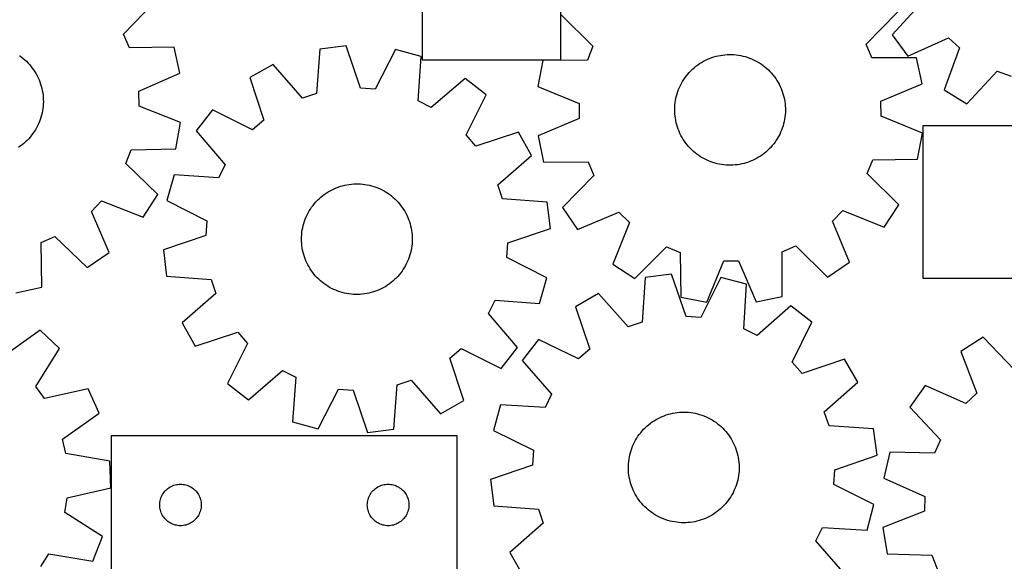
# Model space of a CAD drawing. Header units: millimetres. Extents: x 7 to 1243, y 7 to 1490.
# Tile 12 of 24: x 552 to 978, y 740 to 975. Entities that reach past the tile are written whole.
import ezdxf

# ---------------------------------------------------------------- set-up
doc = ezdxf.new("R2010")
doc.units = ezdxf.units.MM
doc.layers.add('CUT', color=7, linetype='CONTINUOUS', true_color=0x000000)

msp = doc.modelspace()

# ---------------------------------------------------------------- linework, layer by layer
at = {"layer": 'CUT'}
for p, q in [((786.189448, 957.466864), (786.189448, 1107.466864)), ((726.189448, 1062.466864), (726.189448, 957.466864)), ((596.658706, 968.535715), (610.080224, 982.510881)), ((943.057035, 982.586707), (929.938465, 968.326779)), ((918.615411, 964.227659), (932.165275, 978.078421)), ((786.403032, 976.980433), (800.160015, 963.335366)), ((599.21849, 962.637394), (596.658706, 968.535715)), ((929.938465, 968.326779), (936.709468, 958.986598)), ((936.709468, 958.986598), (954.342304, 967.019375)), ((954.342304, 967.019375), (959.059267, 962.649828)), ((618.59311, 962.895266), (599.21849, 962.637394)), ((621.033003, 951.619966), (618.59311, 962.895266)), ((681.789503, 962.162824), (680.308, 942.843208)), ((693.238241, 963.581231), (681.789503, 962.162824)), ((699.389675, 945.207274), (693.238241, 963.581231)), ((714.564365, 962.019816), (705.802338, 944.737764)), ((725.68442, 958.949011), (714.564365, 962.019816)), ((800.160015, 963.335366), (797.744242, 957.376614)), ((921.120676, 958.305975), (918.615411, 964.227659)), ((959.059267, 962.649828), (952.396327, 944.455113)), ((551.503079, 959.311219), (552.298459, 958.740198)), ((552.298459, 958.740198), (553.069886, 958.137209)), ((553.069886, 958.137209), (553.816076, 957.503257)), ((553.816076, 957.503257), (554.535787, 956.839396)), ((554.535787, 956.839396), (555.227821, 956.146732)), ((555.227821, 956.146732), (555.891027, 955.426417)), ((724.336196, 939.619636), (725.68442, 958.949011)), ((726.189448, 957.466864), (786.189448, 957.466864)), ((778.369074, 957.163846), (776.203751, 945.832613)), ((797.744242, 957.376614), (778.369074, 957.163846)), ((846.407655, 955.818728), (847.236437, 956.340087)), ((847.236437, 956.340087), (848.085795, 956.827208)), ((848.085795, 956.827208), (848.954314, 957.279279)), ((848.954314, 957.279279), (849.840551, 957.695549)), ((849.840551, 957.695549), (850.743029, 958.075324)), ((850.743029, 958.075324), (851.660246, 958.417971)), ((851.660246, 958.417971), (852.590676, 958.722922)), ((852.590676, 958.722922), (853.53277, 958.989668)), ((853.53277, 958.989668), (854.484961, 959.217766)), ((854.484961, 959.217766), (855.445663, 959.406835)), ((855.445663, 959.406835), (856.413277, 959.556561)), ((856.413277, 959.556561), (857.386193, 959.666694)), ((857.386193, 959.666694), (858.362792, 959.737053)), ((858.362792, 959.737053), (859.341447, 959.767518)), ((859.341447, 959.767518), (860.320531, 959.758041)), ((860.320531, 959.758041), (861.298414, 959.708635)), ((861.298414, 959.708635), (862.273467, 959.619385)), ((862.273467, 959.619385), (863.244069, 959.490437)), ((863.244069, 959.490437), (864.208604, 959.322008)), ((864.208604, 959.322008), (865.165465, 959.114376)), ((865.165465, 959.114376), (866.113062, 958.867889)), ((866.113062, 958.867889), (867.049816, 958.582955)), ((867.049816, 958.582955), (867.974168, 958.26005)), ((867.974168, 958.26005), (868.88458, 957.89971)), ((868.88458, 957.89971), (869.779537, 957.502536)), ((869.779537, 957.502536), (870.657549, 957.069188)), ((870.657549, 957.069188), (871.517155, 956.600388)), ((871.517155, 956.600388), (872.356923, 956.096916)), ((940.496851, 958.385111), (921.120676, 958.305975)), ((942.832629, 947.087783), (940.496851, 958.385111)), ((555.891027, 955.426417), (556.5243, 954.67965)), ((556.5243, 954.67965), (557.126586, 953.907674)), ((557.126586, 953.907674), (557.696883, 953.111775)), ((557.696883, 953.111775), (558.234242, 952.293276)), ((558.234242, 952.293276), (558.737769, 951.45354)), ((661.489205, 955.444229), (651.454752, 949.75255)), ((674.203798, 940.822959), (661.489205, 955.444229)), ((841.293296, 951.290215), (841.941623, 952.023951)), ((841.941623, 952.023951), (842.619338, 952.730631)), ((842.619338, 952.730631), (843.325313, 953.409081)), ((843.325313, 953.409081), (844.058374, 954.05817)), ((844.058374, 954.05817), (844.8173, 954.676819)), ((844.8173, 954.676819), (845.600829, 955.263997)), ((845.600829, 955.263997), (846.407655, 955.818728)), ((872.356923, 956.096916), (873.175457, 955.559611)), ((873.175457, 955.559611), (873.971394, 954.989365)), ((873.971394, 954.989365), (874.743408, 954.387129)), ((874.743408, 954.387129), (875.490216, 953.753904)), ((875.490216, 953.753904), (876.210574, 953.090746)), ((876.210574, 953.090746), (876.903284, 952.398757)), ((876.903284, 952.398757), (877.567191, 951.679089)), ((962.226251, 938.417062), (975.442857, 952.586174)), ((975.442857, 952.586174), (981.472916, 950.354342)), ((558.737769, 951.45354), (559.206625, 950.593965)), ((559.206625, 950.593965), (559.64003, 949.715981)), ((559.64003, 949.715981), (560.037262, 948.82105)), ((560.037262, 948.82105), (560.397661, 947.910661)), ((560.397661, 947.910661), (560.720626, 946.98633)), ((603.285072, 943.844788), (621.033003, 951.619966)), ((651.454752, 949.75255), (657.479319, 931.336605)), ((744.789663, 949.345297), (730.08105, 936.731846)), ((753.888108, 942.252782), (744.789663, 949.345297)), ((838.528449, 947.259916), (839.014686, 948.10978)), ((839.014686, 948.10978), (839.535184, 948.939103)), ((839.535184, 948.939103), (840.089075, 949.746507)), ((840.089075, 949.746507), (840.675437, 950.530645)), ((840.675437, 950.530645), (841.293296, 951.290215)), ((877.567191, 951.679089), (878.201192, 950.93294)), ((878.201192, 950.93294), (878.804231, 950.161552)), ((878.804231, 950.161552), (879.375304, 949.366209)), ((879.375304, 949.366209), (879.913461, 948.548235)), ((879.913461, 948.548235), (880.417807, 947.70899)), ((880.417807, 947.70899), (880.8875, 946.849873)), ((560.720626, 946.98633), (561.005621, 946.049595)), ((561.005621, 946.049595), (561.25217, 945.102014)), ((561.25217, 945.102014), (561.459864, 944.145166)), ((561.459864, 944.145166), (561.628356, 943.180643)), ((603.392815, 937.415863), (603.285072, 943.844788)), ((705.802338, 944.737764), (699.389675, 945.207274)), ((776.203751, 945.832613), (794.135286, 938.490784)), ((836.637422, 942.753065), (836.941405, 943.683812)), ((836.941405, 943.683812), (837.283098, 944.601385)), ((837.283098, 944.601385), (837.661934, 945.504257)), ((837.661934, 945.504257), (838.077282, 946.390926)), ((838.077282, 946.390926), (838.528449, 947.259916)), ((880.8875, 946.849873), (881.321761, 945.972312)), ((881.321761, 945.972312), (881.719866, 945.077769)), ((881.719866, 945.077769), (882.081153, 944.167732)), ((882.081153, 944.167732), (882.405019, 943.243716)), ((925.01373, 939.476656), (942.832629, 947.087783)), ((952.396327, 944.455113), (962.226251, 938.417062)), ((561.628356, 943.180643), (561.757367, 942.210049)), ((561.757367, 942.210049), (561.846681, 941.235001)), ((561.846681, 941.235001), (561.89615, 940.257122)), ((561.905691, 939.278039), (561.875289, 938.299381)), ((561.89615, 940.257122), (561.905691, 939.278039)), ((680.308, 942.843208), (674.203798, 940.822959)), ((730.08105, 936.731846), (724.336196, 939.619636)), ((745.245479, 924.910712), (753.888108, 942.252782)), ((835.80776, 938.929599), (835.95648, 939.897368)), ((835.95648, 939.897368), (836.144549, 940.858266)), ((836.144549, 940.858266), (836.371656, 941.810694)), ((836.371656, 941.810694), (836.637422, 942.753065)), ((882.405019, 943.243716), (882.690927, 942.307259)), ((882.690927, 942.307259), (882.9384, 941.359919)), ((882.9384, 941.359919), (883.147027, 940.403274)), ((883.147027, 940.403274), (883.31646, 939.438915)), ((883.31646, 939.438915), (883.446417, 938.468448)), ((925.062163, 933.04701), (925.01373, 939.476656)), ((561.545261, 935.382231), (561.356254, 934.421517)), ((561.694924, 936.349855), (561.545261, 935.382231)), ((561.804994, 937.322778), (561.694924, 936.349855)), ((561.875289, 938.299381), (561.804994, 937.322778)), ((621.391313, 930.239759), (603.392815, 937.415863)), ((635.270817, 935.776789), (628.178303, 926.678344)), ((652.612888, 927.134161), (635.270817, 935.776789)), ((794.135286, 938.490784), (794.183719, 932.061138)), ((835.599849, 936.001211), (835.629296, 936.979897)), ((835.610345, 935.022137), (835.599849, 936.001211)), ((835.660767, 934.044306), (835.610345, 935.022137)), ((835.629296, 936.979897), (835.698639, 937.956569)), ((835.698639, 937.956569), (835.80776, 938.929599)), ((883.446417, 938.468448), (883.536681, 937.493488)), ((883.536681, 937.493488), (883.587104, 936.515658)), ((883.5976, 935.536584), (883.568152, 934.557897)), ((883.587104, 936.515658), (883.5976, 935.536584)), ((560.214055, 930.67951), (559.834339, 929.777007)), ((560.556644, 931.59675), (560.214055, 930.67951)), ((560.861534, 932.5272), (560.556644, 931.59675)), ((561.128219, 933.469311), (560.861534, 932.5272)), ((561.356254, 934.421517), (561.128219, 933.469311)), ((657.479319, 931.336605), (652.612888, 927.134161)), ((794.183719, 932.061138), (776.36482, 924.450011)), ((835.751032, 933.069346), (835.660767, 934.044306)), ((835.880989, 932.098879), (835.751032, 933.069346)), ((836.050422, 931.13452), (835.880989, 932.098879)), ((836.259049, 930.177875), (836.050422, 931.13452)), ((883.052899, 930.679528), (882.825793, 929.727101)), ((883.240969, 931.640426), (883.052899, 930.679528)), ((883.389688, 932.608196), (883.240969, 931.640426)), ((883.49881, 933.581226), (883.389688, 932.608196)), ((883.568152, 934.557897), (883.49881, 933.581226)), ((942.993698, 925.705182), (925.062163, 933.04701)), ((557.957741, 926.34399), (557.403063, 925.537127)), ((558.479047, 927.172805), (557.957741, 926.34399)), ((558.966113, 928.022195), (558.479047, 927.172805)), ((559.418128, 928.890744), (558.966113, 928.022195)), ((559.834339, 929.777007), (559.418128, 928.890744)), ((619.330609, 918.889034), (621.391313, 930.239759)), ((628.178303, 926.678344), (640.791754, 911.969732)), ((836.506522, 929.230536), (836.259049, 930.177875)), ((836.79243, 928.294079), (836.506522, 929.230536)), ((837.116296, 927.370063), (836.79243, 928.294079)), ((837.477583, 926.460026), (837.116296, 927.370063)), ((837.875688, 925.565482), (837.477583, 926.460026)), ((881.91435, 926.93641), (881.535515, 926.033537)), ((882.256044, 927.853983), (881.91435, 926.93641)), ((882.560027, 928.78473), (882.256044, 927.853983)), ((882.825793, 929.727101), (882.560027, 928.78473)), ((1051.221629, 928.789617), (943.221629, 928.789617)), ((943.221629, 928.789617), (943.221629, 862.789617)), ((554.869892, 922.555471), (554.163255, 921.87771)), ((555.548295, 923.261491), (554.869892, 922.555471)), ((556.197337, 923.994594), (555.548295, 923.261491)), ((556.815936, 924.75356), (556.197337, 923.994594)), ((557.403063, 925.537127), (556.815936, 924.75356)), ((749.447923, 920.04428), (745.245479, 924.910712)), ((767.863868, 926.068847), (749.447923, 920.04428)), ((773.555547, 916.034394), (767.863868, 926.068847)), ((776.36482, 924.450011), (778.700598, 913.152684)), ((838.309948, 924.687922), (837.875688, 925.565482)), ((838.779642, 923.828804), (838.309948, 924.687922)), ((839.283987, 922.98956), (838.779642, 923.828804)), ((839.822145, 922.171586), (839.283987, 922.98956)), ((840.393218, 921.376242), (839.822145, 922.171586)), ((879.662265, 922.598691), (879.108374, 921.791288)), ((880.182762, 923.428015), (879.662265, 922.598691)), ((880.669, 924.277879), (880.182762, 923.428015)), ((881.120167, 925.146868), (880.669, 924.277879)), ((881.535515, 926.033537), (881.120167, 925.146868)), ((940.828375, 914.373948), (942.993698, 925.705182)), ((551.885932, 920.025014), (551.078564, 919.471071)), ((552.670032, 920.611428), (551.885932, 920.025014)), ((553.429561, 921.229336), (552.670032, 920.611428)), ((554.163255, 921.87771), (553.429561, 921.229336)), ((597.597526, 912.516762), (599.958228, 918.497546)), ((599.958228, 918.497546), (619.330609, 918.889034)), ((840.996257, 920.604855), (840.393218, 921.376242)), ((841.630257, 919.858706), (840.996257, 920.604855)), ((842.294165, 919.139038), (841.630257, 919.858706)), ((842.986874, 918.447049), (842.294165, 919.139038)), ((843.707232, 917.78389), (842.986874, 918.447049)), ((844.45404, 917.150666), (843.707232, 917.78389)), ((875.872136, 918.128714), (875.139075, 917.479624)), ((876.578111, 918.807163), (875.872136, 918.128714)), ((877.255826, 919.513844), (876.578111, 918.807163)), ((877.904153, 920.24758), (877.255826, 919.513844)), ((878.522011, 921.007149), (877.904153, 920.24758)), ((879.108374, 921.791288), (878.522011, 921.007149)), ((758.934277, 903.319801), (773.555547, 916.034394)), ((845.226055, 916.54843), (844.45404, 917.150666)), ((846.021992, 915.978184), (845.226055, 916.54843)), ((846.840526, 915.440878), (846.021992, 915.978184)), ((847.680294, 914.937406), (846.840526, 915.440878)), ((848.5399, 914.468606), (847.680294, 914.937406)), ((849.417912, 914.035259), (848.5399, 914.468606)), ((850.312868, 913.638084), (849.417912, 914.035259)), ((851.223281, 913.277745), (850.312868, 913.638084)), ((868.45442, 913.462471), (867.537203, 913.119823)), ((869.356898, 913.842246), (868.45442, 913.462471)), ((870.243134, 914.258515), (869.356898, 913.842246)), ((871.111654, 914.710587), (870.243134, 914.258515)), ((871.961012, 915.197707), (871.111654, 914.710587)), ((872.789794, 915.719067), (871.961012, 915.197707)), ((873.59662, 916.273798), (872.789794, 915.719067)), ((874.380149, 916.860976), (873.59662, 916.273798)), ((875.139075, 917.479624), (874.380149, 916.860976)), ((919.037434, 908.202429), (921.453207, 914.161181)), ((921.453207, 914.161181), (940.828375, 914.373948)), ((611.479794, 898.999179), (597.597526, 912.516762)), ((640.791754, 911.969732), (637.903963, 906.224878)), ((778.700598, 913.152684), (798.076773, 913.23182)), ((798.076773, 913.23182), (800.582038, 907.310136)), ((852.147633, 912.954839), (851.223281, 913.277745)), ((853.084387, 912.669906), (852.147633, 912.954839)), ((854.031983, 912.423418), (853.084387, 912.669906)), ((854.988845, 912.215787), (854.031983, 912.423418)), ((855.95338, 912.047357), (854.988845, 912.215787)), ((856.923981, 911.91841), (855.95338, 912.047357)), ((857.899035, 911.829159), (856.923981, 911.91841)), ((858.876917, 911.779754), (857.899035, 911.829159)), ((859.856001, 911.770276), (858.876917, 911.779754)), ((860.834657, 911.800742), (859.856001, 911.770276)), ((861.811256, 911.8711), (860.834657, 911.800742)), ((862.784172, 911.981234), (861.811256, 911.8711)), ((863.751786, 912.13096), (862.784172, 911.981234)), ((864.712488, 912.320029), (863.751786, 912.13096)), ((865.664678, 912.548126), (864.712488, 912.320029)), ((866.606773, 912.814872), (865.664678, 912.548126)), ((867.537203, 913.119823), (866.606773, 912.814872)), ((618.574589, 907.573102), (615.503784, 896.453047)), ((637.903963, 906.224878), (618.574589, 907.573102)), ((800.582038, 907.310136), (787.032174, 893.459374)), ((932.794416, 894.557362), (919.037434, 908.202429)), ((685.330296, 900.201769), (686.176676, 900.694046)), ((686.176676, 900.694046), (687.04243, 901.151391)), ((687.04243, 901.151391), (687.926118, 901.573042)), ((687.926118, 901.573042), (688.82627, 901.958298)), ((688.82627, 901.958298), (689.741387, 902.306518)), ((689.741387, 902.306518), (690.669945, 902.617121)), ((690.669945, 902.617121), (691.6104, 902.889592)), ((691.6104, 902.889592), (692.561185, 903.123476)), ((692.561185, 903.123476), (693.52072, 903.318384)), ((693.52072, 903.318384), (694.487405, 903.473992)), ((694.487405, 903.473992), (695.459634, 903.59004)), ((695.459634, 903.59004), (696.435786, 903.666336)), ((696.435786, 903.666336), (697.414239, 903.702753)), ((697.414239, 903.702753), (698.393362, 903.69923)), ((698.393362, 903.69923), (699.371527, 903.655772)), ((699.371527, 903.655772), (700.347105, 903.572453)), ((700.347105, 903.572453), (701.318473, 903.449411)), ((701.318473, 903.449411), (702.284014, 903.28685)), ((702.284014, 903.28685), (703.242121, 903.085042)), ((703.242121, 903.085042), (704.191199, 902.844322)), ((704.191199, 902.844322), (705.129668, 902.56509)), ((705.129668, 902.56509), (706.055967, 902.247812)), ((706.055967, 902.247812), (706.968554, 901.893016)), ((706.968554, 901.893016), (707.86591, 901.501292)), ((707.86591, 901.501292), (708.746541, 901.073292)), ((708.746541, 901.073292), (709.608982, 900.609728)), ((760.954526, 897.215599), (758.934277, 903.319801)), ((605.232218, 889.301074), (611.479794, 898.999179)), ((615.503784, 896.453047), (632.785835, 887.69102)), ((680.061828, 895.853511), (680.735233, 896.564301)), ((680.735233, 896.564301), (681.437069, 897.247031)), ((681.437069, 897.247031), (682.166169, 897.900566)), ((682.166169, 897.900566), (682.921319, 898.523819)), ((682.921319, 898.523819), (683.701262, 899.115751)), ((683.701262, 899.115751), (684.5047, 899.675378)), ((684.5047, 899.675378), (685.330296, 900.201769)), ((709.608982, 900.609728), (710.451797, 900.111373)), ((710.451797, 900.111373), (711.273583, 899.579055)), ((711.273583, 899.579055), (712.072973, 899.01366)), ((712.072973, 899.01366), (712.848636, 898.41613)), ((712.848636, 898.41613), (713.599281, 897.787459)), ((713.599281, 897.787459), (714.323659, 897.128694)), ((714.323659, 897.128694), (715.020563, 896.44093)), ((715.020563, 896.44093), (715.688835, 895.725313)), ((780.274142, 895.734096), (760.954526, 897.215599)), ((582.714904, 891.730753), (587.184655, 896.352875)), ((587.184655, 896.352875), (605.232218, 889.301074)), ((677.15875, 891.921613), (677.674194, 892.754086)), ((677.674194, 892.754086), (678.223165, 893.564843)), ((678.223165, 893.564843), (678.804748, 894.352534)), ((678.804748, 894.352534), (679.417976, 895.115846)), ((679.417976, 895.115846), (680.061828, 895.853511)), ((715.688835, 895.725313), (716.327362, 894.983034)), ((716.327362, 894.983034), (716.935081, 894.215328)), ((716.935081, 894.215328), (717.510981, 893.423472)), ((717.510981, 893.423472), (718.054102, 892.608786)), ((718.054102, 892.608786), (718.563542, 891.772624)), ((781.692549, 884.285359), (780.274142, 895.734096)), ((787.032174, 893.459374), (793.513451, 883.915868)), ((903.963701, 887.554592), (908.4759, 892.135285)), ((908.4759, 892.135285), (926.457644, 884.9173)), ((926.457644, 884.9173), (932.794416, 894.557362)), ((590.367492, 873.929621), (582.714904, 891.730753)), ((675.112424, 887.483118), (675.448531, 888.402752)), ((675.448531, 888.402752), (675.821869, 889.307912)), ((675.821869, 889.307912), (676.231816, 890.19709)), ((676.231816, 890.19709), (676.677691, 891.068807)), ((676.677691, 891.068807), (677.15875, 891.921613)), ((718.563542, 891.772624), (719.038452, 890.916379)), ((719.038452, 890.916379), (719.478042, 890.041476)), ((719.478042, 890.041476), (719.881579, 889.14937)), ((719.881579, 889.14937), (720.248394, 888.241547)), ((720.248394, 888.241547), (720.577874, 887.319518)), ((793.513451, 883.915868), (811.384419, 891.403921)), ((811.384419, 891.403921), (815.965112, 886.891722)), ((632.785835, 887.69102), (632.316325, 881.278357)), ((674.007713, 882.722099), (674.150544, 883.690755)), ((674.150544, 883.690755), (674.332766, 884.652779)), ((674.332766, 884.652779), (674.554077, 885.606569)), ((674.554077, 885.606569), (674.814107, 886.55054)), ((674.814107, 886.55054), (675.112424, 887.483118)), ((720.577874, 887.319518), (720.869471, 886.384817)), ((720.869471, 886.384817), (721.122701, 885.439)), ((721.122701, 885.439), (721.337142, 884.483641)), ((721.337142, 884.483641), (721.512436, 883.52033)), ((763.318593, 878.133924), (781.692549, 884.285359)), ((815.965112, 886.891722), (808.747127, 868.909978)), ((911.451754, 869.683624), (903.963701, 887.554592)), ((561.010692, 878.222318), (566.909014, 880.782102)), ((566.909014, 880.782102), (580.88418, 867.360584)), ((632.316325, 881.278357), (613.942369, 875.126922)), ((673.817614, 879.7925), (673.841109, 880.771348)), ((673.834064, 878.813509), (673.817614, 879.7925)), ((673.841109, 880.771348), (673.904511, 881.748423)), ((673.904511, 881.748423), (674.007713, 882.722099)), ((721.512436, 883.52033), (721.648293, 882.550672)), ((721.648293, 882.550672), (721.744485, 881.576278)), ((721.744485, 881.576278), (721.800853, 880.598772)), ((721.817303, 879.619781), (721.793808, 878.640933)), ((721.800853, 880.598772), (721.817303, 879.619781)), ((561.268564, 858.847698), (561.010692, 878.222318)), ((613.942369, 875.126922), (615.360775, 863.678185)), ((673.890433, 877.836003), (673.834064, 878.813509)), ((673.986625, 876.861609), (673.890433, 877.836003)), ((674.122481, 875.891951), (673.986625, 876.861609)), ((674.297776, 874.92864), (674.122481, 875.891951)), ((721.484373, 875.721526), (721.302151, 874.759502)), ((721.627205, 876.690182), (721.484373, 875.721526)), ((721.730407, 877.663858), (721.627205, 876.690182)), ((721.793808, 878.640933), (721.730407, 877.663858)), ((762.849083, 871.721261), (763.318593, 878.133924)), ((818.387189, 862.573205), (832.032256, 876.330188)), ((832.032256, 876.330188), (837.991008, 873.914415)), ((882.135802, 874.246946), (888.057486, 876.752211)), ((888.057486, 876.752211), (901.908248, 863.202347)), ((580.88418, 867.360584), (590.367492, 873.929621)), ((674.512216, 873.973281), (674.297776, 874.92864)), ((674.765446, 873.027464), (674.512216, 873.973281)), ((675.057044, 872.092763), (674.765446, 873.027464)), ((675.386524, 871.170734), (675.057044, 872.092763)), ((675.753338, 870.262911), (675.386524, 871.170734)), ((720.186387, 871.009529), (719.813049, 870.104369)), ((720.522494, 871.929163), (720.186387, 871.009529)), ((720.820811, 872.861741), (720.522494, 871.929163)), ((721.080841, 873.805712), (720.820811, 872.861741)), ((721.302151, 874.759502), (721.080841, 873.805712)), ((780.131134, 862.959234), (762.849083, 871.721261)), ((837.991008, 873.914415), (838.203776, 854.539247)), ((882.214938, 854.870771), (882.135802, 874.246946)), ((676.156876, 869.370806), (675.753338, 870.262911)), ((676.596466, 868.495902), (676.156876, 869.370806)), ((677.071375, 867.639657), (676.596466, 868.495902)), ((677.580815, 866.803495), (677.071375, 867.639657)), ((678.123937, 865.988809), (677.580815, 866.803495)), ((717.960723, 866.658195), (717.411753, 865.847438)), ((718.476167, 867.490668), (717.960723, 866.658195)), ((718.957227, 868.343474), (718.476167, 867.490668)), ((719.403102, 869.215191), (718.957227, 868.343474)), ((719.813049, 870.104369), (719.403102, 869.215191)), ((808.747127, 868.909978), (818.387189, 862.573205)), ((849.535009, 852.373924), (856.876838, 870.305459)), ((856.876838, 870.305459), (863.306483, 870.353892)), ((863.306483, 870.353892), (870.917611, 852.534993)), ((901.908248, 863.202347), (911.451754, 869.683624)), ((615.360775, 863.678185), (634.680391, 862.196682)), ((678.699836, 865.196953), (678.123937, 865.988809)), ((679.307555, 864.429247), (678.699836, 865.196953)), ((679.946082, 863.686968), (679.307555, 864.429247)), ((680.614354, 862.971351), (679.946082, 863.686968)), ((681.311259, 862.283587), (680.614354, 862.971351)), ((682.035637, 861.624822), (681.311259, 862.283587)), ((714.899685, 862.84798), (714.197848, 862.16525)), ((715.573089, 863.55877), (714.899685, 862.84798)), ((716.216941, 864.296435), (715.573089, 863.55877)), ((716.83017, 865.059747), (716.216941, 864.296435)), ((717.411753, 865.847438), (716.83017, 865.059747)), ((777.060329, 851.839179), (780.131134, 862.959234)), ((822.830337, 863.014879), (821.507345, 843.683761)), ((834.267055, 864.527141), (822.830337, 863.014879)), ((840.568988, 846.204258), (834.267055, 864.527141)), ((855.60527, 863.140697), (846.985286, 845.787361)), ((866.750138, 860.161203), (855.60527, 863.140697)), ((943.221629, 862.789617), (1051.221629, 862.789617)), ((549.993264, 856.407805), (561.268564, 858.847698)), ((634.680391, 862.196682), (636.700641, 856.09248)), ((682.786282, 860.996151), (682.035637, 861.624822)), ((683.561945, 860.398621), (682.786282, 860.996151)), ((684.361335, 859.833226), (683.561945, 860.398621)), ((685.183121, 859.300908), (684.361335, 859.833226)), ((686.025936, 858.802553), (685.183121, 859.300908)), ((686.888376, 858.338989), (686.025936, 858.802553)), ((687.769008, 857.910989), (686.888376, 858.338989)), ((708.592487, 858.26089), (707.708799, 857.839239)), ((709.458242, 858.718235), (708.592487, 858.26089)), ((710.304621, 859.210512), (709.458242, 858.718235)), ((711.130217, 859.736903), (710.304621, 859.210512)), ((711.933655, 860.29653), (711.130217, 859.736903)), ((712.713598, 860.888462), (711.933655, 860.29653)), ((713.468748, 861.511715), (712.713598, 860.888462)), ((714.197848, 862.16525), (713.468748, 861.511715)), ((865.5605, 840.821421), (866.750138, 860.161203)), ((636.700641, 856.09248), (622.079371, 843.377887)), ((688.666363, 857.519265), (687.769008, 857.910989)), ((689.57895, 857.164469), (688.666363, 857.519265)), ((690.505249, 856.847191), (689.57895, 857.164469)), ((691.443719, 856.567959), (690.505249, 856.847191)), ((692.392797, 856.327239), (691.443719, 856.567959)), ((693.350903, 856.125431), (692.392797, 856.327239)), ((694.316444, 855.96287), (693.350903, 856.125431)), ((695.287812, 855.839828), (694.316444, 855.96287)), ((696.26339, 855.756509), (695.287812, 855.839828)), ((697.241555, 855.713051), (696.26339, 855.756509)), ((698.220679, 855.709528), (697.241555, 855.713051)), ((699.199131, 855.745945), (698.220679, 855.709528)), ((700.175284, 855.822241), (699.199131, 855.745945)), ((701.147512, 855.938289), (700.175284, 855.822241)), ((702.114198, 856.093897), (701.147512, 855.938289)), ((703.073732, 856.288805), (702.114198, 856.093897)), ((704.024518, 856.522689), (703.073732, 856.288805)), ((704.964973, 856.79516), (704.024518, 856.522689)), ((705.893531, 857.105763), (704.964973, 856.79516)), ((706.808647, 857.453983), (705.893531, 857.105763)), ((707.708799, 857.839239), (706.808647, 857.453983)), ((802.585829, 856.130005), (792.598396, 850.356214)), ((815.419919, 841.613513), (802.585829, 856.130005)), ((838.203776, 854.539247), (849.535009, 852.373924)), ((870.917611, 852.534993), (882.214938, 854.870771)), ((754.843164, 847.442549), (757.730955, 853.187403)), ((757.730955, 853.187403), (777.060329, 851.839179)), ((792.598396, 850.356214), (798.77381, 831.990303)), ((885.933508, 850.714515), (871.328847, 837.980847)), ((895.08982, 843.696865), (885.933508, 850.714515)), ((767.456615, 832.733937), (754.843164, 847.442549)), ((846.985286, 845.787361), (840.568988, 846.204258)), ((622.079371, 843.377887), (627.77105, 833.343434)), ((821.507345, 843.683761), (815.419919, 841.613513)), ((886.589724, 826.284491), (895.08982, 843.696865)), ((560.578653, 840.168609), (544.735754, 829.013119)), ((568.960361, 832.241917), (560.578653, 840.168609)), ((627.77105, 833.343434), (646.186994, 839.368001)), ((646.186994, 839.368001), (650.389438, 834.501569)), ((871.328847, 837.980847), (865.5605, 840.821421)), ((969.346777, 837.165659), (959.603164, 830.989295)), ((982.7623, 823.184738), (969.346777, 837.165659)), ((650.389438, 834.501569), (641.74681, 817.159499)), ((760.3641, 823.635492), (767.456615, 832.733937)), ((776.529637, 836.248182), (769.511986, 827.091869)), ((793.942011, 827.748085), (776.529637, 836.248182)), ((558.705593, 815.801657), (568.960361, 832.241917)), ((738.155599, 828.075676), (743.02203, 832.27812)), ((743.02203, 832.27812), (760.3641, 823.635492)), ((798.77381, 831.990303), (793.942011, 827.748085)), ((959.603164, 830.989295), (966.522566, 812.890558)), ((744.180166, 809.659731), (738.155599, 828.075676)), ((769.511986, 827.091869), (782.245654, 812.487208)), ((890.831941, 821.452692), (886.589724, 826.284491)), ((909.197852, 827.628105), (890.831941, 821.452692)), ((914.971643, 817.640673), (909.197852, 827.628105)), ((650.845255, 810.066984), (665.553867, 822.680435)), ((665.553867, 822.680435), (671.298722, 819.792645)), ((671.298722, 819.792645), (669.950497, 800.46327)), ((562.425529, 810.557159), (558.705593, 815.801657)), ((641.74681, 817.159499), (650.845255, 810.066984)), ((713.845414, 797.249457), (715.326917, 816.569073)), ((715.326917, 816.569073), (721.431119, 818.589322)), ((721.431119, 818.589322), (734.145712, 803.968052)), ((900.455151, 804.806583), (914.971643, 817.640673)), ((944.12323, 816.237575), (937.484897, 806.80264)), ((961.867824, 808.454786), (944.12323, 816.237575)), ((581.331481, 814.800673), (562.425529, 810.557159)), ((586.041755, 804.269824), (581.331481, 814.800673)), ((681.070552, 797.392465), (689.832579, 814.674517)), ((689.832579, 814.674517), (696.245243, 814.205007)), ((696.245243, 814.205007), (702.396677, 795.83105)), ((782.245654, 812.487208), (779.405081, 806.718861)), ((966.522566, 812.890558), (961.867824, 808.454786)), ((734.145712, 803.968052), (744.180166, 809.659731)), ((760.065298, 807.908499), (757.085804, 796.763631)), ((779.405081, 806.718861), (760.065298, 807.908499)), ((937.484897, 806.80264), (950.803677, 792.729527)), ((570.27617, 793.005334), (586.041755, 804.269824)), ((829.242029, 802.373619), (830.134939, 802.775374)), ((830.134939, 802.775374), (831.043493, 803.140374)), ((831.043493, 803.140374), (831.966179, 803.468011)), ((831.966179, 803.468011), (832.90146, 803.757741)), ((832.90146, 803.757741), (833.847781, 804.009081)), ((833.847781, 804.009081), (834.803567, 804.221612)), ((834.803567, 804.221612), (835.767225, 804.394982)), ((835.767225, 804.394982), (836.737154, 804.528901)), ((836.737154, 804.528901), (837.711737, 804.623146)), ((837.711737, 804.623146), (838.689354, 804.677561)), ((838.689354, 804.677561), (839.668376, 804.692056)), ((839.668376, 804.692056), (840.647175, 804.666605)), ((840.647175, 804.666605), (841.624122, 804.601252)), ((841.624122, 804.601252), (842.597589, 804.496105)), ((842.597589, 804.496105), (843.565958, 804.351339)), ((843.565958, 804.351339), (844.527616, 804.167195)), ((844.527616, 804.167195), (845.480963, 803.943979)), ((845.480963, 803.943979), (846.424411, 803.682064)), ((846.424411, 803.682064), (847.356392, 803.381885)), ((847.356392, 803.381885), (848.275353, 803.043941)), ((848.275353, 803.043941), (849.179765, 802.668795)), ((849.179765, 802.668795), (850.068122, 802.257072)), ((902.525399, 798.719156), (900.455151, 804.806583)), ((669.950497, 800.46327), (681.070552, 797.392465)), ((822.833682, 797.928935), (823.550633, 798.595776)), ((823.550633, 798.595776), (824.294186, 799.232818)), ((824.294186, 799.232818), (825.063105, 799.839002)), ((825.063105, 799.839002), (825.856109, 800.413319)), ((825.856109, 800.413319), (826.671879, 800.954812)), ((826.671879, 800.954812), (827.509057, 801.46258)), ((827.509057, 801.46258), (828.366249, 801.935778)), ((828.366249, 801.935778), (829.242029, 802.373619)), ((850.068122, 802.257072), (850.938947, 801.809457)), ((850.938947, 801.809457), (851.79079, 801.326695)), ((851.79079, 801.326695), (852.622232, 800.809589)), ((852.622232, 800.809589), (853.43189, 800.259)), ((853.43189, 800.259), (854.218417, 799.675844)), ((854.218417, 799.675844), (854.980504, 799.061092)), ((854.980504, 799.061092), (855.716881, 798.415767)), ((855.716881, 798.415767), (856.426323, 797.740944)), ((921.856517, 797.396165), (902.525399, 798.719156)), ((591.355948, 794.422423), (591.355948, 614.422423)), ((741.355948, 794.422423), (591.355948, 794.422423)), ((702.396677, 795.83105), (713.845414, 797.249457)), ((741.355948, 734.422423), (741.355948, 794.422423)), ((757.085804, 796.763631), (774.439141, 788.143648)), ((819.154119, 793.36751), (819.688078, 794.188231)), ((819.688078, 794.188231), (820.255068, 794.98649)), ((820.255068, 794.98649), (820.854147, 795.760957)), ((820.854147, 795.760957), (821.484316, 796.510345)), ((821.484316, 796.510345), (822.144527, 797.233405)), ((822.144527, 797.233405), (822.833682, 797.928935)), ((856.426323, 797.740944), (857.10765, 797.037745)), ((857.10765, 797.037745), (857.759728, 796.307341)), ((857.759728, 796.307341), (858.38147, 795.550948)), ((858.38147, 795.550948), (858.971843, 794.769823)), ((858.971843, 794.769823), (859.529864, 793.965269)), ((859.529864, 793.965269), (860.054604, 793.138623)), ((923.36878, 785.959446), (921.856517, 797.396165)), ((571.70596, 786.736491), (570.27617, 793.005334)), ((817.008902, 788.975958), (817.365521, 789.887834)), ((817.365521, 789.887834), (817.759037, 790.784405)), ((817.759037, 790.784405), (818.188795, 791.664179)), ((818.188795, 791.664179), (818.654081, 792.525692)), ((818.654081, 792.525692), (819.154119, 793.36751)), ((860.054604, 793.138623), (860.545189, 792.291262)), ((860.545189, 792.291262), (861.000804, 791.424595)), ((861.000804, 791.424595), (861.420689, 790.540066)), ((861.420689, 790.540066), (861.804146, 789.639147)), ((950.803677, 792.729527), (948.200753, 786.850116)), ((590.796704, 783.421992), (571.70596, 786.736491)), ((774.439141, 788.143648), (774.022244, 781.727349)), ((815.96233, 785.206088), (816.166052, 786.163789)), ((816.166052, 786.163789), (816.408668, 787.112384)), ((816.408668, 787.112384), (816.689774, 788.050294)), ((816.689774, 788.050294), (817.008902, 788.975958)), ((861.804146, 789.639147), (862.150537, 788.723337)), ((862.150537, 788.723337), (862.459284, 787.79416)), ((862.459284, 787.79416), (862.729875, 786.853162)), ((862.729875, 786.853162), (862.961859, 785.901911)), ((862.961859, 785.901911), (863.15485, 784.94199)), ((905.045896, 779.657514), (923.36878, 785.959446)), ((928.828541, 787.249913), (926.306115, 775.99279)), ((948.200753, 786.850116), (928.828541, 787.249913)), ((591.118449, 771.890212), (590.796704, 783.421992)), ((774.022244, 781.727349), (755.69936, 775.425417)), ((815.5367, 780.337153), (815.542179, 781.316267)), ((815.542179, 781.316267), (815.58759, 782.294343)), ((815.58759, 782.294343), (815.672858, 783.269753)), ((815.672858, 783.269753), (815.797841, 784.240873)), ((815.797841, 784.240873), (815.96233, 785.206088)), ((863.15485, 784.94199), (863.308526, 783.974995)), ((863.308526, 783.974995), (863.422632, 783.002537)), ((863.422632, 783.002537), (863.496978, 782.026234)), ((863.496978, 782.026234), (863.53144, 781.04771)), ((815.571162, 779.35863), (815.5367, 780.337153)), ((815.645508, 778.382326), (815.571162, 779.35863)), ((815.759614, 777.409868), (815.645508, 778.382326)), ((815.91329, 776.442874), (815.759614, 777.409868)), ((863.270299, 777.14399), (863.10581, 776.178775)), ((863.395281, 778.11511), (863.270299, 777.14399)), ((863.480549, 779.09052), (863.395281, 778.11511)), ((863.525961, 780.068596), (863.480549, 779.09052)), ((863.53144, 781.04771), (863.525961, 780.068596)), ((904.628999, 773.241215), (905.045896, 779.657514)), ((617.37535, 772.494277), (617.911797, 772.737338)), ((617.911797, 772.737338), (618.462993, 772.944794)), ((618.462993, 772.944794), (619.026577, 773.115755)), ((619.026577, 773.115755), (619.600135, 773.24949)), ((619.600135, 773.24949), (620.181213, 773.345426)), ((620.181213, 773.345426), (620.76732, 773.403153)), ((620.76732, 773.403153), (621.355948, 773.422423)), ((621.355948, 773.422423), (621.944576, 773.403153)), ((621.944576, 773.403153), (622.530684, 773.345426)), ((622.530684, 773.345426), (623.111761, 773.24949)), ((623.111761, 773.24949), (623.68532, 773.115755)), ((623.68532, 773.115755), (624.248903, 772.944794)), ((624.248903, 772.944794), (624.800099, 772.737338)), ((624.800099, 772.737338), (625.336546, 772.494277)), ((707.37535, 772.494277), (707.911797, 772.737338)), ((707.911797, 772.737338), (708.462993, 772.944794)), ((708.462993, 772.944794), (709.026577, 773.115755)), ((709.026577, 773.115755), (709.600135, 773.24949)), ((709.600135, 773.24949), (710.181213, 773.345426)), ((710.181213, 773.345426), (710.76732, 773.403153)), ((710.76732, 773.403153), (711.355948, 773.422423)), ((711.355948, 773.422423), (711.944576, 773.403153)), ((711.944576, 773.403153), (712.530684, 773.345426)), ((712.530684, 773.345426), (713.111761, 773.24949)), ((713.111761, 773.24949), (713.68532, 773.115755)), ((713.68532, 773.115755), (714.248903, 772.944794)), ((714.248903, 772.944794), (714.800099, 772.737338)), ((714.800099, 772.737338), (715.336546, 772.494277)), ((755.69936, 775.425417), (757.211623, 763.988699)), ((816.10628, 775.482952), (815.91329, 776.442874)), ((816.338264, 774.531701), (816.10628, 775.482952)), ((816.608855, 773.590704), (816.338264, 774.531701)), ((816.917603, 772.661527), (816.608855, 773.590704)), ((817.263994, 771.745716), (816.917603, 772.661527)), ((862.378366, 773.334569), (862.059238, 772.408906)), ((862.659472, 774.272479), (862.378366, 773.334569)), ((862.902087, 775.221074), (862.659472, 774.272479)), ((863.10581, 776.178775), (862.902087, 775.221074)), ((921.982336, 764.621232), (904.628999, 773.241215)), ((926.306115, 775.99279), (943.996611, 768.087805)), ((572.242214, 767.516409), (591.118449, 771.890212)), ((613.041032, 767.866574), (613.284094, 768.403021)), ((613.284094, 768.403021), (613.56172, 768.922423)), ((613.56172, 768.922423), (613.872722, 769.422555)), ((613.872722, 769.422555), (614.215768, 769.901276)), ((614.215768, 769.901276), (614.58939, 770.356535)), ((614.58939, 770.356535), (614.991987, 770.786384)), ((614.991987, 770.786384), (615.421836, 771.188981)), ((615.421836, 771.188981), (615.877095, 771.562603)), ((615.877095, 771.562603), (616.355816, 771.905649)), ((616.355816, 771.905649), (616.855948, 772.216651)), ((616.855948, 772.216651), (617.37535, 772.494277)), ((625.336546, 772.494277), (625.855948, 772.216651)), ((625.855948, 772.216651), (626.35608, 771.905649)), ((626.35608, 771.905649), (626.834801, 771.562603)), ((626.834801, 771.562603), (627.290061, 771.188981)), ((627.290061, 771.188981), (627.719909, 770.786384)), ((627.719909, 770.786384), (628.122507, 770.356535)), ((628.122507, 770.356535), (628.496128, 769.901276)), ((628.496128, 769.901276), (628.839175, 769.422555)), ((628.839175, 769.422555), (629.150177, 768.922423)), ((629.150177, 768.922423), (629.427803, 768.403021)), ((629.427803, 768.403021), (629.670864, 767.866574)), ((703.041032, 767.866574), (703.284094, 768.403021)), ((703.284094, 768.403021), (703.56172, 768.922423)), ((703.56172, 768.922423), (703.872722, 769.422555)), ((703.872722, 769.422555), (704.215768, 769.901276)), ((704.215768, 769.901276), (704.58939, 770.356535)), ((704.58939, 770.356535), (704.991987, 770.786384)), ((704.991987, 770.786384), (705.421836, 771.188981)), ((705.421836, 771.188981), (705.877095, 771.562603)), ((705.877095, 771.562603), (706.355816, 771.905649)), ((706.355816, 771.905649), (706.855948, 772.216651)), ((706.855948, 772.216651), (707.37535, 772.494277)), ((715.336546, 772.494277), (715.855948, 772.216651)), ((715.855948, 772.216651), (716.35608, 771.905649)), ((716.35608, 771.905649), (716.834801, 771.562603)), ((716.834801, 771.562603), (717.290061, 771.188981)), ((717.290061, 771.188981), (717.719909, 770.786384)), ((717.719909, 770.786384), (718.122507, 770.356535)), ((718.122507, 770.356535), (718.496128, 769.901276)), ((718.496128, 769.901276), (718.839175, 769.422555)), ((718.839175, 769.422555), (719.150177, 768.922423)), ((719.150177, 768.922423), (719.427803, 768.403021)), ((719.427803, 768.403021), (719.670864, 767.866574)), ((817.647451, 770.844797), (817.263994, 771.745716)), ((818.067336, 769.960268), (817.647451, 770.844797)), ((818.522951, 769.093601), (818.067336, 769.960268)), ((819.013536, 768.24624), (818.522951, 769.093601)), ((860.414059, 768.859171), (859.914021, 768.017353)), ((860.879345, 769.720684), (860.414059, 768.859171)), ((861.309103, 770.600458), (860.879345, 769.720684)), ((861.702619, 771.497029), (861.309103, 770.600458)), ((862.059238, 772.408906), (861.702619, 771.497029)), ((571.164185, 761.177597), (572.242214, 767.516409)), ((612.355948, 764.422423), (612.375218, 765.011051)), ((612.375218, 763.833794), (612.355948, 764.422423)), ((612.375218, 765.011051), (612.432945, 765.597158)), ((612.432945, 765.597158), (612.528881, 766.178236)), ((612.528881, 766.178236), (612.662616, 766.751794)), ((612.662616, 766.751794), (612.833577, 767.315378)), ((612.833577, 767.315378), (613.041032, 767.866574)), ((629.670864, 767.866574), (629.878319, 767.315378)), ((629.878319, 767.315378), (630.049281, 766.751794)), ((630.049281, 766.751794), (630.183016, 766.178236)), ((630.183016, 766.178236), (630.278952, 765.597158)), ((630.278952, 765.597158), (630.336679, 765.011051)), ((630.336679, 765.011051), (630.355948, 764.422423)), ((630.355948, 764.422423), (630.336679, 763.833794)), ((702.355948, 764.422423), (702.375218, 765.011051)), ((702.375218, 763.833794), (702.355948, 764.422423)), ((702.375218, 765.011051), (702.432945, 765.597158)), ((702.432945, 765.597158), (702.528881, 766.178236)), ((702.528881, 766.178236), (702.662616, 766.751794)), ((702.662616, 766.751794), (702.833577, 767.315378)), ((702.833577, 767.315378), (703.041032, 767.866574)), ((719.670864, 767.866574), (719.878319, 767.315378)), ((719.878319, 767.315378), (720.049281, 766.751794)), ((720.049281, 766.751794), (720.183016, 766.178236)), ((720.183016, 766.178236), (720.278952, 765.597158)), ((720.278952, 765.597158), (720.336679, 765.011051)), ((720.336679, 765.011051), (720.355948, 764.422423)), ((720.355948, 764.422423), (720.336679, 763.833794)), ((819.538276, 767.419594), (819.013536, 768.24624)), ((820.096296, 766.61504), (819.538276, 767.419594)), ((820.68667, 765.833916), (820.096296, 766.61504)), ((821.308412, 765.077522), (820.68667, 765.833916)), ((821.96049, 764.347118), (821.308412, 765.077522)), ((822.641817, 763.643919), (821.96049, 764.347118)), ((856.923612, 764.151458), (856.234458, 763.455928)), ((857.583824, 764.874518), (856.923612, 764.151458)), ((858.213993, 765.623906), (857.583824, 764.874518)), ((858.813071, 766.398373), (858.213993, 765.623906)), ((859.380062, 767.196632), (858.813071, 766.398373)), ((859.914021, 768.017353), (859.380062, 767.196632)), ((919.002842, 753.476364), (921.982336, 764.621232)), ((943.996611, 768.087805), (943.841775, 761.659842)), ((587.53333, 750.809688), (571.164185, 761.177597)), ((612.432945, 763.247687), (612.375218, 763.833794)), ((612.528881, 762.66661), (612.432945, 763.247687)), ((612.662616, 762.093051), (612.528881, 762.66661)), ((612.833577, 761.529467), (612.662616, 762.093051)), ((613.041032, 760.978272), (612.833577, 761.529467)), ((613.284094, 760.441824), (613.041032, 760.978272)), ((613.56172, 759.922423), (613.284094, 760.441824)), ((613.872722, 759.422291), (613.56172, 759.922423)), ((629.150177, 759.922423), (628.839175, 759.422291)), ((629.427803, 760.441824), (629.150177, 759.922423)), ((629.670864, 760.978272), (629.427803, 760.441824)), ((629.878319, 761.529467), (629.670864, 760.978272)), ((630.049281, 762.093051), (629.878319, 761.529467)), ((630.183016, 762.66661), (630.049281, 762.093051)), ((630.278952, 763.247687), (630.183016, 762.66661)), ((630.336679, 763.833794), (630.278952, 763.247687)), ((702.432945, 763.247687), (702.375218, 763.833794)), ((702.528881, 762.66661), (702.432945, 763.247687)), ((702.662616, 762.093051), (702.528881, 762.66661)), ((702.833577, 761.529467), (702.662616, 762.093051)), ((703.041032, 760.978272), (702.833577, 761.529467)), ((703.284094, 760.441824), (703.041032, 760.978272)), ((703.56172, 759.922423), (703.284094, 760.441824)), ((703.872722, 759.422291), (703.56172, 759.922423)), ((719.150177, 759.922423), (718.839175, 759.422291)), ((719.427803, 760.441824), (719.150177, 759.922423)), ((719.670864, 760.978272), (719.427803, 760.441824)), ((719.878319, 761.529467), (719.670864, 760.978272)), ((720.049281, 762.093051), (719.878319, 761.529467)), ((720.183016, 762.66661), (720.049281, 762.093051)), ((720.278952, 763.247687), (720.183016, 762.66661)), ((720.336679, 763.833794), (720.278952, 763.247687)), ((757.211623, 763.988699), (776.54274, 762.665707)), ((776.54274, 762.665707), (778.612989, 756.57828)), ((823.351259, 762.969096), (822.641817, 763.643919)), ((824.087636, 762.323771), (823.351259, 762.969096)), ((824.849723, 761.709019), (824.087636, 762.323771)), ((825.636249, 761.125864), (824.849723, 761.709019)), ((826.445908, 760.575274), (825.636249, 761.125864)), ((827.27735, 760.058168), (826.445908, 760.575274)), ((828.129193, 759.575406), (827.27735, 760.058168)), ((851.559083, 759.922283), (850.701891, 759.449085)), ((852.396261, 760.430051), (851.559083, 759.922283)), ((853.212031, 760.971544), (852.396261, 760.430051)), ((854.005035, 761.545861), (853.212031, 760.971544)), ((854.773954, 762.152045), (854.005035, 761.545861)), ((855.517507, 762.789087), (854.773954, 762.152045)), ((856.234458, 763.455928), (855.517507, 762.789087)), ((943.841775, 761.659842), (925.79119, 754.615782)), ((614.215768, 758.94357), (613.872722, 759.422291)), ((614.58939, 758.48831), (614.215768, 758.94357)), ((614.991987, 758.058462), (614.58939, 758.48831)), ((615.421836, 757.655864), (614.991987, 758.058462)), ((615.877095, 757.282243), (615.421836, 757.655864)), ((616.355816, 756.939196), (615.877095, 757.282243)), ((616.855948, 756.628194), (616.355816, 756.939196)), ((617.37535, 756.350568), (616.855948, 756.628194)), ((617.911797, 756.107507), (617.37535, 756.350568)), ((618.462993, 755.900051), (617.911797, 756.107507)), ((619.026577, 755.72909), (618.462993, 755.900051)), ((619.600135, 755.595355), (619.026577, 755.72909)), ((620.181213, 755.499419), (619.600135, 755.595355)), ((623.111761, 755.595355), (622.530684, 755.499419)), ((623.68532, 755.72909), (623.111761, 755.595355)), ((624.248903, 755.900051), (623.68532, 755.72909)), ((624.800099, 756.107507), (624.248903, 755.900051)), ((625.336546, 756.350568), (624.800099, 756.107507)), ((625.855948, 756.628194), (625.336546, 756.350568)), ((626.35608, 756.939196), (625.855948, 756.628194)), ((626.834801, 757.282243), (626.35608, 756.939196)), ((627.290061, 757.655864), (626.834801, 757.282243)), ((627.719909, 758.058462), (627.290061, 757.655864)), ((628.122507, 758.48831), (627.719909, 758.058462)), ((628.496128, 758.94357), (628.122507, 758.48831)), ((628.839175, 759.422291), (628.496128, 758.94357)), ((704.215768, 758.94357), (703.872722, 759.422291)), ((704.58939, 758.48831), (704.215768, 758.94357)), ((704.991987, 758.058462), (704.58939, 758.48831)), ((705.421836, 757.655864), (704.991987, 758.058462)), ((705.877095, 757.282243), (705.421836, 757.655864)), ((706.355816, 756.939196), (705.877095, 757.282243)), ((706.855948, 756.628194), (706.355816, 756.939196)), ((707.37535, 756.350568), (706.855948, 756.628194)), ((707.911797, 756.107507), (707.37535, 756.350568)), ((708.462993, 755.900051), (707.911797, 756.107507)), ((709.026577, 755.72909), (708.462993, 755.900051)), ((709.600135, 755.595355), (709.026577, 755.72909)), ((710.181213, 755.499419), (709.600135, 755.595355)), ((713.111761, 755.595355), (712.530684, 755.499419)), ((713.68532, 755.72909), (713.111761, 755.595355)), ((714.248903, 755.900051), (713.68532, 755.72909)), ((714.800099, 756.107507), (714.248903, 755.900051)), ((715.336546, 756.350568), (714.800099, 756.107507)), ((715.855948, 756.628194), (715.336546, 756.350568)), ((716.35608, 756.939196), (715.855948, 756.628194)), ((716.834801, 757.282243), (716.35608, 756.939196)), ((717.290061, 757.655864), (716.834801, 757.282243)), ((717.719909, 758.058462), (717.290061, 757.655864)), ((718.122507, 758.48831), (717.719909, 758.058462)), ((718.496128, 758.94357), (718.122507, 758.48831)), ((718.839175, 759.422291), (718.496128, 758.94357)), ((778.612989, 756.57828), (764.096497, 743.74419)), ((829.000017, 759.127791), (828.129193, 759.575406)), ((829.888375, 758.716068), (829.000017, 759.127791)), ((830.792787, 758.340922), (829.888375, 758.716068)), ((831.711748, 758.002979), (830.792787, 758.340922)), ((832.643728, 757.702799), (831.711748, 758.002979)), ((833.587177, 757.440884), (832.643728, 757.702799)), ((834.540524, 757.217669), (833.587177, 757.440884)), ((835.502182, 757.033525), (834.540524, 757.217669)), ((836.470551, 756.888759), (835.502182, 757.033525)), ((837.444018, 756.783611), (836.470551, 756.888759)), ((838.420965, 756.718258), (837.444018, 756.783611)), ((839.399764, 756.692807), (838.420965, 756.718258)), ((840.378786, 756.707302), (839.399764, 756.692807)), ((841.356403, 756.761717), (840.378786, 756.707302)), ((842.330986, 756.855962), (841.356403, 756.761717)), ((843.300914, 756.989881), (842.330986, 756.855962)), ((844.264573, 757.163251), (843.300914, 756.989881)), ((845.220358, 757.375783), (844.264573, 757.163251)), ((846.166679, 757.627122), (845.220358, 757.375783)), ((847.101961, 757.916852), (846.166679, 757.627122)), ((848.024647, 758.244489), (847.101961, 757.916852)), ((848.933201, 758.609489), (848.024647, 758.244489)), ((849.826111, 759.011244), (848.933201, 758.609489)), ((850.701891, 759.449085), (849.826111, 759.011244)), ((620.76732, 755.441692), (620.181213, 755.499419)), ((621.355948, 755.422423), (620.76732, 755.441692)), ((621.944576, 755.441692), (621.355948, 755.422423)), ((622.530684, 755.499419), (621.944576, 755.441692)), ((710.76732, 755.441692), (710.181213, 755.499419)), ((711.355948, 755.422423), (710.76732, 755.441692)), ((711.944576, 755.441692), (711.355948, 755.422423)), ((712.530684, 755.499419), (711.944576, 755.441692)), ((896.822486, 748.897655), (899.663059, 754.666002)), ((899.663059, 754.666002), (919.002842, 753.476364)), ((925.79119, 754.615782), (927.768687, 743.250265)), ((583.417562, 740.032586), (587.53333, 750.809688)), ((909.556153, 734.292994), (896.822486, 748.897655)), ((560.882685, 737.771585), (564.304412, 743.215341)), ((564.304412, 743.215341), (583.417562, 740.032586)), ((764.096497, 743.74419), (769.870288, 733.756758)), ((927.768687, 743.250265), (947.13768, 742.716871)), ((947.13768, 742.716871), (949.454506, 736.718955))]:
    msp.add_line(p, q, dxfattribs=at)

doc.saveas('drawing.dxf')
